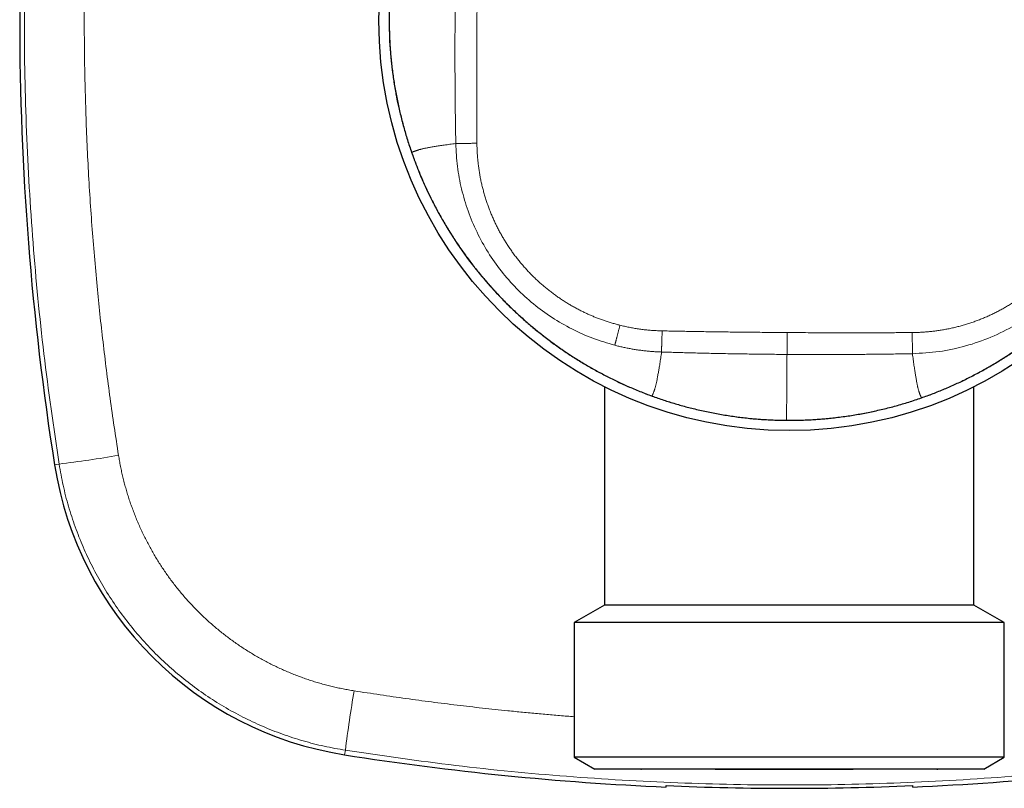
# Model space of a CAD drawing. Header units: millimetres. Extents: x 8 to 495, y 12 to 283.
# Tile 9 of 22: x 224 to 271, y 209 to 246. Entities that reach past the tile are written whole.
import ezdxf

# ---------------------------------------------------------------- set-up
doc = ezdxf.new("R2010")
doc.units = ezdxf.units.MM

msp = doc.modelspace()

# ---------------------------------------------------------------- linework, layer by layer
at = {"color": 8, "linetype": 'Continuous', "lineweight": 0}
for p, q in [((242.599, 239.561), (242.599, 239.561)), ((254.314, 227.687), (254.314, 227.687)), ((267.439, 227.599), (267.439, 227.599)), ((260.869, 226.505), (260.869, 226.505)), ((225.421, 224.37), (225.199, 224.335)), ((239.37, 210.421), (239.335, 210.199)), ((268.207, 209.498), (268.238, 209.5))]:
    msp.add_line(p, q, dxfattribs=at)
at = {"color": 7, "linetype": 'Continuous', "lineweight": 30}
for p, q in [((252, 228.139), (252, 217.5)), ((270, 217.5), (270, 228.139)), ((252, 217.5), (250.52, 216.646)), ((261, 217.5), (252, 217.5)), ((270, 217.5), (261, 217.5)), ((271.48, 216.646), (270, 217.5)), ((250.52, 216.646), (250.52, 210.077)), ((261, 216.646), (250.52, 216.646)), ((271.48, 216.646), (261, 216.646)), ((271.48, 210.077), (271.48, 216.646)), ((250.52, 210.077), (251.52, 209.5)), ((261, 210.077), (250.52, 210.077)), ((271.48, 210.077), (261, 210.077)), ((270.48, 209.5), (271.48, 210.077)), ((261, 209.5), (251.52, 209.5)), ((259.9, 209.497), (262.1, 209.497)), ((270.48, 209.5), (261, 209.5)), ((262.856, 209.498), (262.856, 209.499)), ((255, 208.63), (255, 208.695)), ((267, 208.695), (267, 208.63))]:
    msp.add_line(p, q, dxfattribs=at)
msp.add_circle((261, 246), 20, dxfattribs=at)
at = {"color": 8, "linetype": 'Continuous', "lineweight": 0}
msp.add_circle((261, 246), 19.5, dxfattribs=at)
at = {"color": 7, "linetype": 'Continuous', "lineweight": 30}
for centre, radius, start, end in [((362.5, 246), 139, 171.03331, 188.96669), ((241.984, 226.984), 16.993, 188.9667, 261.0333), ((261, 347.5), 139, 261.03331, 267.52603), ((261, 347.5), 139, 272.47397, 278.96669), ((261, 347.5), 138.935, 267.52487, 272.47513)]:
    msp.add_arc(centre, radius, start, end, dxfattribs=at)
at = {"color": 8, "linetype": 'Continuous', "lineweight": 0}
for centre, start, end in [((216.274, 296.8), 277.19726, 279.49534), ((311.8, 201.274), 170.50466, 172.80274)]:
    msp.add_arc(centre, 73.005, start, end, dxfattribs=at)
for points, knots in [([(225.421, 224.37), (225.159, 226.161), (224.636, 229.743), (224.119, 235.15), (223.797, 240.57), (223.693, 246), (223.797, 251.43), (224.119, 256.85), (224.636, 262.257), (225.159, 265.839), (225.421, 267.63)], [0, 0, 0, 0, 0.125004, 0.250005, 0.375003, 0.5, 0.624997, 0.749995, 0.874996, 1, 1, 1, 1]), ([(228.317, 267.205), (228.252, 266.782), (228.122, 265.94), (227.942, 264.681), (227.774, 263.43), (227.619, 262.187), (227.476, 260.95), (227.363, 259.886), (227.274, 258.993), (227.206, 258.27), (227.142, 257.549), (227.082, 256.823), (227.025, 256.092), (226.972, 255.355), (226.923, 254.619), (226.863, 253.631), (226.798, 252.394), (226.736, 250.906), (226.69, 249.42), (226.659, 247.932), (226.645, 246.441), (226.649, 244.949), (226.67, 243.459), (226.707, 241.972), (226.759, 240.486), (226.828, 238.996), (226.914, 237.5), (227.016, 236.004), (227.135, 234.516), (227.266, 233.077), (227.407, 231.681), (227.559, 230.32), (227.725, 228.952), (227.906, 227.575), (228.102, 226.188), (228.246, 225.261), (228.317, 224.795)], [0, 0, 0, 0, 0.030131, 0.059998, 0.089626, 0.119042, 0.148275, 0.177353, 0.194429, 0.211468, 0.228479, 0.245466, 0.262775, 0.280171, 0.297497, 0.314762, 0.349846, 0.384792, 0.419682, 0.454596, 0.48962, 0.524727, 0.559695, 0.594589, 0.629492, 0.664485, 0.699648, 0.735058, 0.770102, 0.804842, 0.836818, 0.868961, 0.901314, 0.933914, 0.966798, 1, 1, 1, 1]), ([(242.687, 252.686), (242.649, 252.58), (242.574, 252.37), (242.467, 252.051), (242.365, 251.731), (242.269, 251.409), (242.179, 251.086), (242.094, 250.76), (242.017, 250.443), (241.947, 250.134), (241.884, 249.832), (241.826, 249.53), (241.773, 249.227), (241.724, 248.923), (241.681, 248.618), (241.642, 248.313), (241.608, 248.007), (241.578, 247.7), (241.554, 247.393), (241.534, 247.086), (241.52, 246.785), (241.51, 246.489), (241.505, 246.198), (241.504, 245.908), (241.508, 245.618), (241.516, 245.322), (241.529, 245.02), (241.547, 244.713), (241.569, 244.406), (241.597, 244.099), (241.629, 243.793), (241.666, 243.494), (241.706, 243.2), (241.75, 242.913), (241.798, 242.627), (241.85, 242.341), (241.907, 242.057), (241.968, 241.773), (242.033, 241.49), (242.102, 241.208), (242.176, 240.927), (242.253, 240.649), (242.334, 240.374), (242.418, 240.101), (242.506, 239.83), (242.568, 239.651), (242.599, 239.561)], [0, 0, 0, 0, 0.025092, 0.050184, 0.075276, 0.100368, 0.12546, 0.150551, 0.175642, 0.198641, 0.22164, 0.244638, 0.267635, 0.290632, 0.313628, 0.336624, 0.359619, 0.382613, 0.405607, 0.428601, 0.451595, 0.473274, 0.494954, 0.516633, 0.538312, 0.559992, 0.582985, 0.605979, 0.628974, 0.651968, 0.674963, 0.697959, 0.719641, 0.741324, 0.763007, 0.784691, 0.806375, 0.82806, 0.849745, 0.871431, 0.893117, 0.914803, 0.936102, 0.957402, 0.978701, 1, 1, 1, 1]), ([(244.751, 239.995), (244.744, 240.403), (244.73, 241.201), (244.718, 242.377), (244.711, 243.514), (244.71, 244.625), (244.713, 245.72), (244.721, 246.791), (244.733, 247.847), (244.749, 248.898), (244.771, 249.973), (244.798, 251.084), (244.821, 251.838), (244.833, 252.222)], [0, 0, 0, 0, 0.1000481, 0.1958345, 0.2884625, 0.378994, 0.468317, 0.5573013, 0.6416925, 0.7273383, 0.8150326, 0.9056173, 1, 1, 1, 1]), ([(245.781, 240.011), (245.781, 240.122), (245.779, 240.343), (245.777, 240.672), (245.775, 240.997), (245.774, 241.318), (245.773, 241.635), (245.772, 241.949), (245.772, 242.298), (245.771, 242.681), (245.771, 243.099), (245.771, 243.513), (245.772, 243.949), (245.774, 244.408), (245.775, 244.889), (245.778, 245.368), (245.78, 245.846), (245.784, 246.323), (245.787, 246.778), (245.791, 247.211), (245.795, 247.623), (245.799, 248.037), (245.803, 248.453), (245.809, 248.873), (245.814, 249.297), (245.82, 249.695), (245.825, 250.065), (245.83, 250.409), (245.836, 250.757), (245.842, 251.109), (245.849, 251.466), (245.856, 251.827), (245.861, 252.07), (245.863, 252.193)], [0, 0, 0, 0, 0.027362, 0.054364, 0.081023, 0.10736, 0.133395, 0.15915, 0.184646, 0.219321, 0.253605, 0.287554, 0.321218, 0.360989, 0.400494, 0.439804, 0.478993, 0.518139, 0.557316, 0.590979, 0.624768, 0.658732, 0.692919, 0.72738, 0.762166, 0.797329, 0.825258, 0.853479, 0.882023, 0.910916, 0.94019, 0.969874, 1, 1, 1, 1]), ([(242.599, 239.561), (242.603, 239.562), (242.612, 239.566), (242.631, 239.573), (242.654, 239.583), (242.681, 239.594), (242.712, 239.606), (242.748, 239.621), (242.79, 239.637), (242.838, 239.655), (242.888, 239.672), (242.94, 239.689), (242.995, 239.705), (243.052, 239.721), (243.111, 239.735), (243.174, 239.749), (243.24, 239.763), (243.311, 239.777), (243.387, 239.792), (243.468, 239.806), (243.554, 239.821), (243.645, 239.837), (243.742, 239.853), (243.844, 239.869), (243.951, 239.886), (244.066, 239.903), (244.19, 239.921), (244.323, 239.94), (244.461, 239.958), (244.603, 239.977), (244.702, 239.989), (244.751, 239.995)], [0, 0, 0, 0, 0.029283, 0.058566, 0.08785, 0.117133, 0.146417, 0.175701, 0.210214, 0.244726, 0.279238, 0.313749, 0.348965, 0.384181, 0.419399, 0.454618, 0.489832, 0.525044, 0.560259, 0.595469, 0.63067, 0.66587, 0.701075, 0.736281, 0.771482, 0.806674, 0.845371, 0.88405, 0.922712, 0.96136, 1, 1, 1, 1]), ([(244.751, 239.995), (244.754, 239.995), (244.759, 239.995), (244.773, 239.995), (244.791, 239.995), (244.813, 239.995), (244.839, 239.995), (244.869, 239.995), (244.905, 239.996), (244.946, 239.996), (244.992, 239.997), (245.043, 239.998), (245.097, 239.998), (245.155, 239.999), (245.217, 240), (245.281, 240.002), (245.348, 240.003), (245.418, 240.004), (245.489, 240.005), (245.561, 240.007), (245.634, 240.008), (245.707, 240.01), (245.757, 240.011), (245.781, 240.011)], [0, 0, 0, 0, 0.0447288, 0.0895168, 0.1343411, 0.1791824, 0.224026, 0.2688615, 0.3136825, 0.3629642, 0.4122267, 0.461475, 0.5107167, 0.5599602, 0.6092139, 0.6584843, 0.707775, 0.7570852, 0.8064091, 0.8548543, 0.9032841, 0.9516755, 1, 1, 1, 1]), ([(252.501, 230.162), (252.143, 230.268), (251.426, 230.478), (250.402, 230.939), (249.43, 231.499), (248.525, 232.164), (247.697, 232.922), (246.955, 233.765), (246.309, 234.684), (245.767, 235.666), (245.333, 236.7), (245.016, 237.775), (244.808, 238.877), (244.77, 239.623), (244.751, 239.995)], [0, 0, 0, 0, 0.083302, 0.166649, 0.250027, 0.333422, 0.416821, 0.500214, 0.583588, 0.666938, 0.750263, 0.833553, 0.916775, 1, 1, 1, 1]), ([(252.751, 231.138), (252.687, 231.155), (252.559, 231.188), (252.367, 231.243), (252.177, 231.301), (251.989, 231.364), (251.801, 231.431), (251.619, 231.501), (251.442, 231.573), (251.269, 231.647), (251.098, 231.725), (250.929, 231.806), (250.755, 231.894), (250.576, 231.989), (250.393, 232.091), (250.213, 232.198), (250.035, 232.309), (249.86, 232.424), (249.687, 232.543), (249.517, 232.665), (249.35, 232.792), (249.185, 232.922), (249.024, 233.056), (248.866, 233.194), (248.711, 233.336), (248.559, 233.48), (248.411, 233.629), (248.265, 233.78), (248.122, 233.937), (247.979, 234.101), (247.839, 234.27), (247.702, 234.442), (247.57, 234.617), (247.442, 234.796), (247.32, 234.975), (247.205, 235.154), (247.095, 235.332), (246.989, 235.513), (246.887, 235.696), (246.789, 235.882), (246.696, 236.07), (246.607, 236.259), (246.521, 236.454), (246.439, 236.654), (246.36, 236.858), (246.286, 237.065), (246.216, 237.273), (246.152, 237.483), (246.093, 237.694), (246.039, 237.906), (245.99, 238.12), (245.946, 238.334), (245.907, 238.55), (245.874, 238.766), (245.846, 238.979), (245.823, 239.188), (245.806, 239.393), (245.793, 239.599), (245.784, 239.805), (245.782, 239.942), (245.781, 240.011)], [0, 0, 0, 0, 0.016368, 0.03274, 0.049115, 0.065495, 0.081878, 0.098264, 0.113717, 0.129172, 0.14463, 0.16009, 0.175553, 0.192812, 0.210074, 0.227338, 0.244604, 0.261872, 0.279142, 0.296413, 0.313685, 0.330958, 0.348233, 0.365508, 0.382783, 0.400059, 0.417336, 0.434612, 0.451888, 0.469986, 0.488083, 0.50618, 0.524276, 0.54237, 0.560463, 0.577732, 0.594999, 0.612265, 0.629528, 0.646789, 0.664047, 0.681303, 0.698556, 0.716627, 0.734694, 0.752757, 0.770816, 0.788871, 0.806921, 0.824966, 0.843005, 0.861039, 0.879067, 0.897088, 0.915103, 0.932083, 0.949056, 0.966022, 0.982984, 1, 1, 1, 1]), ([(242.599, 239.561), (242.631, 239.472), (242.693, 239.294), (242.793, 239.03), (242.896, 238.767), (243.002, 238.505), (243.113, 238.245), (243.234, 237.971), (243.366, 237.684), (243.511, 237.384), (243.661, 237.087), (243.81, 236.803), (243.958, 236.531), (244.104, 236.273), (244.255, 236.016), (244.409, 235.762), (244.567, 235.51), (244.729, 235.261), (244.895, 235.014), (245.064, 234.77), (245.237, 234.528), (245.414, 234.289), (245.594, 234.053), (245.778, 233.819), (245.966, 233.588), (246.157, 233.361), (246.351, 233.136), (246.552, 232.91), (246.76, 232.685), (246.974, 232.459), (247.193, 232.236), (247.414, 232.018), (247.639, 231.802), (247.864, 231.594), (248.089, 231.392), (248.313, 231.197), (248.541, 231.005), (248.771, 230.817), (249.004, 230.632), (249.239, 230.451), (249.478, 230.274), (249.723, 230.097), (249.974, 229.922), (250.233, 229.747), (250.494, 229.577), (250.757, 229.412), (251.023, 229.25), (251.292, 229.093), (251.564, 228.94), (251.837, 228.791), (252.113, 228.647), (252.392, 228.508), (252.672, 228.372), (252.95, 228.244), (253.223, 228.122), (253.494, 228.007), (253.765, 227.896), (254.039, 227.789), (254.222, 227.721), (254.314, 227.687)], [0, 0, 0, 0, 0.016391, 0.032783, 0.049174, 0.065565, 0.081956, 0.098347, 0.117665, 0.136983, 0.156301, 0.175619, 0.192867, 0.210114, 0.227362, 0.24461, 0.261858, 0.279106, 0.296354, 0.313602, 0.33085, 0.348097, 0.365345, 0.382593, 0.399841, 0.417089, 0.434337, 0.451585, 0.469654, 0.487723, 0.505792, 0.523861, 0.54193, 0.559999, 0.577247, 0.594495, 0.611743, 0.628991, 0.646239, 0.663487, 0.680734, 0.697982, 0.716052, 0.734121, 0.75219, 0.770259, 0.788329, 0.806398, 0.824467, 0.842537, 0.860606, 0.878675, 0.896745, 0.914814, 0.931851, 0.948889, 0.965926, 0.982963, 1, 1, 1, 1]), ([(276.137, 239.807), (276.135, 239.73), (276.13, 239.575), (276.117, 239.343), (276.097, 239.112), (276.072, 238.881), (276.041, 238.65), (276.005, 238.425), (275.964, 238.205), (275.919, 237.99), (275.869, 237.776), (275.813, 237.564), (275.753, 237.353), (275.687, 237.143), (275.617, 236.935), (275.541, 236.728), (275.461, 236.523), (275.376, 236.322), (275.287, 236.124), (275.194, 235.929), (275.097, 235.736), (274.994, 235.544), (274.886, 235.354), (274.773, 235.165), (274.655, 234.979), (274.533, 234.796), (274.407, 234.617), (274.278, 234.441), (274.146, 234.27), (274.01, 234.102), (273.868, 233.937), (273.722, 233.773), (273.571, 233.612), (273.416, 233.455), (273.258, 233.301), (273.096, 233.151), (272.93, 233.006), (272.761, 232.864), (272.589, 232.726), (272.414, 232.593), (272.235, 232.464), (272.054, 232.339), (271.871, 232.22), (271.686, 232.105), (271.499, 231.995), (271.31, 231.89), (271.118, 231.789), (270.922, 231.692), (270.722, 231.598), (270.52, 231.51), (270.316, 231.426), (270.11, 231.348), (269.903, 231.274), (269.693, 231.206), (269.482, 231.142), (269.27, 231.083), (269.057, 231.03), (268.842, 230.982), (268.626, 230.938), (268.41, 230.901), (268.199, 230.869), (267.993, 230.842), (267.792, 230.821), (267.592, 230.805), (267.391, 230.792), (267.19, 230.784), (267.056, 230.782), (266.989, 230.781)], [0, 0, 0, 0, 0.0163179, 0.0326453, 0.0489813, 0.0653252, 0.0816764, 0.0980343, 0.1134632, 0.1288972, 0.1443359, 0.1597791, 0.1752264, 0.1906775, 0.2061323, 0.2215903, 0.2370515, 0.2525157, 0.2677063, 0.2828994, 0.2980947, 0.3132921, 0.3287678, 0.3442453, 0.3597245, 0.3752051, 0.390687, 0.4058935, 0.421101, 0.4363092, 0.451518, 0.4670377, 0.4825575, 0.4980775, 0.5135974, 0.529117, 0.5446362, 0.5601547, 0.5756386, 0.5911216, 0.6066034, 0.6220839, 0.6375629, 0.652764, 0.6679633, 0.6831607, 0.698356, 0.7138592, 0.7293599, 0.744858, 0.7603532, 0.7758455, 0.7913346, 0.8068203, 0.8223025, 0.8377808, 0.8532551, 0.8687251, 0.8841906, 0.8996511, 0.9151065, 0.9292691, 0.9434267, 0.957579, 0.9717256, 0.9858661, 1, 1, 1, 1]), ([(277.167, 239.778), (277.136, 239.341), (277.076, 238.469), (276.777, 237.188), (276.331, 235.952), (275.729, 234.782), (274.984, 233.697), (274.107, 232.715), (273.114, 231.852), (272.019, 231.122), (270.841, 230.535), (269.599, 230.105), (268.314, 229.824), (267.441, 229.776), (267.005, 229.751)], [0, 0, 0, 0, 0.083231, 0.16651, 0.249826, 0.333202, 0.41659, 0.500005, 0.58343, 0.666839, 0.750209, 0.833543, 0.916811, 1, 1, 1, 1]), ([(267.439, 227.599), (267.528, 227.631), (267.706, 227.693), (267.97, 227.793), (268.233, 227.896), (268.495, 228.002), (268.755, 228.113), (269.029, 228.234), (269.316, 228.366), (269.616, 228.511), (269.913, 228.661), (270.197, 228.81), (270.469, 228.958), (270.727, 229.104), (270.984, 229.255), (271.238, 229.409), (271.49, 229.567), (271.739, 229.729), (271.986, 229.895), (272.23, 230.064), (272.472, 230.237), (272.711, 230.414), (272.947, 230.594), (273.181, 230.778), (273.412, 230.966), (273.639, 231.157), (273.864, 231.351), (274.09, 231.552), (274.315, 231.76), (274.541, 231.974), (274.764, 232.193), (274.982, 232.414), (275.198, 232.639), (275.406, 232.864), (275.608, 233.089), (275.803, 233.313), (275.995, 233.541), (276.183, 233.771), (276.368, 234.004), (276.549, 234.239), (276.726, 234.478), (276.903, 234.723), (277.078, 234.974), (277.253, 235.233), (277.423, 235.494), (277.588, 235.757), (277.75, 236.023), (277.907, 236.292), (278.06, 236.564), (278.209, 236.837), (278.353, 237.113), (278.492, 237.392), (278.628, 237.672), (278.756, 237.95), (278.878, 238.223), (278.993, 238.494), (279.104, 238.765), (279.211, 239.039), (279.279, 239.222), (279.313, 239.314)], [0, 0, 0, 0, 0.016391, 0.032782, 0.049174, 0.065565, 0.081956, 0.098347, 0.117665, 0.136983, 0.1563, 0.175618, 0.192866, 0.210114, 0.227362, 0.24461, 0.261858, 0.279106, 0.296354, 0.313602, 0.33085, 0.348097, 0.365345, 0.382593, 0.399841, 0.417089, 0.434337, 0.451585, 0.469654, 0.487723, 0.505792, 0.523861, 0.54193, 0.559999, 0.577247, 0.594495, 0.611743, 0.628991, 0.646239, 0.663486, 0.680734, 0.697982, 0.716051, 0.734121, 0.75219, 0.770259, 0.788328, 0.806397, 0.824467, 0.842536, 0.860606, 0.878675, 0.896744, 0.914814, 0.931851, 0.948888, 0.965925, 0.982963, 1, 1, 1, 1]), ([(252.501, 230.162), (252.501, 230.164), (252.502, 230.167), (252.504, 230.178), (252.508, 230.192), (252.513, 230.211), (252.518, 230.235), (252.525, 230.262), (252.533, 230.295), (252.543, 230.333), (252.554, 230.376), (252.566, 230.424), (252.58, 230.476), (252.594, 230.532), (252.609, 230.591), (252.625, 230.653), (252.642, 230.718), (252.659, 230.785), (252.677, 230.854), (252.695, 230.924), (252.714, 230.995), (252.732, 231.066), (252.745, 231.114), (252.751, 231.138)], [0, 0, 0, 0, 0.044721, 0.089507, 0.134334, 0.179181, 0.22403, 0.268869, 0.313693, 0.362975, 0.412235, 0.461479, 0.510716, 0.559955, 0.609205, 0.658474, 0.707766, 0.75708, 0.806409, 0.85486, 0.903294, 0.951684, 1, 1, 1, 1]), ([(254.807, 230.863), (254.73, 230.865), (254.575, 230.87), (254.343, 230.884), (254.111, 230.903), (253.879, 230.928), (253.65, 230.959), (253.423, 230.995), (253.198, 231.037), (252.974, 231.084), (252.825, 231.12), (252.751, 231.138)], [0, 0, 0, 0, 0.111807, 0.223672, 0.33559, 0.447558, 0.559572, 0.669626, 0.779718, 0.889843, 1, 1, 1, 1]), ([(254.778, 229.833), (254.778, 229.836), (254.777, 229.841), (254.778, 229.855), (254.778, 229.873), (254.778, 229.895), (254.779, 229.921), (254.779, 229.951), (254.78, 229.987), (254.781, 230.028), (254.782, 230.074), (254.784, 230.125), (254.785, 230.179), (254.787, 230.237), (254.789, 230.299), (254.791, 230.363), (254.793, 230.43), (254.795, 230.5), (254.797, 230.571), (254.8, 230.643), (254.802, 230.716), (254.805, 230.789), (254.806, 230.839), (254.807, 230.863)], [0, 0, 0, 0, 0.044729, 0.089517, 0.134341, 0.179182, 0.224026, 0.268862, 0.313683, 0.362964, 0.412227, 0.461475, 0.510717, 0.55996, 0.609214, 0.658484, 0.707775, 0.757085, 0.806409, 0.854854, 0.903284, 0.951676, 1, 1, 1, 1]), ([(260.898, 230.782), (260.762, 230.783), (260.491, 230.785), (260.084, 230.788), (259.675, 230.792), (259.265, 230.796), (258.852, 230.8), (258.437, 230.805), (258.019, 230.81), (257.613, 230.815), (257.22, 230.821), (256.841, 230.826), (256.456, 230.833), (256.095, 230.839), (255.758, 230.845), (255.444, 230.851), (255.127, 230.857), (254.914, 230.861), (254.807, 230.863)], [0, 0, 0, 0, 0.066765, 0.133622, 0.20066, 0.26797, 0.335645, 0.403783, 0.472483, 0.541848, 0.603523, 0.665868, 0.728959, 0.792874, 0.843721, 0.895165, 0.947244, 1, 1, 1, 1]), ([(260.891, 229.716), (260.891, 229.721), (260.891, 229.731), (260.891, 229.754), (260.891, 229.782), (260.891, 229.815), (260.892, 229.853), (260.892, 229.895), (260.892, 229.941), (260.893, 229.989), (260.893, 230.042), (260.893, 230.098), (260.894, 230.157), (260.894, 230.219), (260.894, 230.284), (260.895, 230.352), (260.895, 230.421), (260.896, 230.492), (260.896, 230.564), (260.897, 230.636), (260.897, 230.709), (260.898, 230.758), (260.898, 230.782)], [0, 0, 0, 0, 0.052201, 0.104465, 0.156761, 0.209068, 0.261369, 0.313655, 0.362937, 0.412204, 0.461459, 0.510709, 0.55996, 0.60922, 0.658493, 0.707783, 0.757088, 0.806405, 0.854842, 0.903268, 0.951661, 1, 1, 1, 1]), ([(266.989, 230.781), (266.873, 230.781), (266.644, 230.779), (266.301, 230.777), (265.964, 230.775), (265.63, 230.774), (265.3, 230.773), (264.955, 230.772), (264.595, 230.771), (264.219, 230.771), (263.846, 230.771), (263.425, 230.772), (262.956, 230.773), (262.437, 230.774), (261.922, 230.776), (261.41, 230.779), (261.068, 230.781), (260.898, 230.782)], [0, 0, 0, 0, 0.056978, 0.113157, 0.168592, 0.223334, 0.277435, 0.330943, 0.393313, 0.455006, 0.516099, 0.576665, 0.662414, 0.747434, 0.831917, 0.916048, 1, 1, 1, 1]), ([(267.005, 229.751), (267.005, 229.754), (267.005, 229.759), (267.005, 229.773), (267.005, 229.791), (267.005, 229.813), (267.005, 229.839), (267.005, 229.869), (267.004, 229.905), (267.004, 229.946), (267.003, 229.992), (267.002, 230.043), (267.002, 230.097), (267.001, 230.155), (267, 230.217), (266.999, 230.281), (266.997, 230.348), (266.996, 230.418), (266.995, 230.489), (266.993, 230.561), (266.992, 230.634), (266.991, 230.707), (266.99, 230.757), (266.989, 230.781)], [0, 0, 0, 0, 0.044729, 0.089517, 0.134341, 0.179182, 0.224026, 0.268862, 0.313683, 0.362964, 0.412227, 0.461475, 0.510717, 0.55996, 0.609214, 0.658484, 0.707775, 0.757085, 0.806409, 0.854854, 0.903284, 0.951676, 1, 1, 1, 1]), ([(254.778, 229.833), (254.706, 229.836), (254.563, 229.842), (254.348, 229.856), (254.134, 229.874), (253.92, 229.896), (253.707, 229.923), (253.498, 229.954), (253.294, 229.988), (253.094, 230.026), (252.896, 230.067), (252.698, 230.112), (252.567, 230.146), (252.501, 230.162)], [0, 0, 0, 0, 0.093298, 0.186558, 0.279839, 0.37314, 0.466458, 0.559793, 0.64781, 0.735839, 0.823881, 0.911935, 1, 1, 1, 1]), ([(254.314, 227.687), (254.316, 227.691), (254.319, 227.7), (254.327, 227.719), (254.337, 227.742), (254.348, 227.769), (254.361, 227.799), (254.376, 227.836), (254.393, 227.877), (254.411, 227.925), (254.429, 227.974), (254.447, 228.027), (254.464, 228.081), (254.48, 228.138), (254.496, 228.197), (254.511, 228.259), (254.525, 228.325), (254.54, 228.396), (254.556, 228.471), (254.571, 228.552), (254.588, 228.638), (254.604, 228.73), (254.622, 228.826), (254.64, 228.928), (254.658, 229.035), (254.677, 229.15), (254.696, 229.273), (254.717, 229.406), (254.737, 229.543), (254.757, 229.685), (254.771, 229.784), (254.778, 229.833)], [0, 0, 0, 0, 0.029283, 0.058566, 0.08785, 0.117133, 0.146417, 0.175701, 0.210214, 0.244726, 0.279238, 0.313749, 0.348965, 0.384181, 0.419399, 0.454618, 0.489832, 0.525044, 0.560259, 0.595469, 0.63067, 0.66587, 0.701075, 0.736281, 0.771482, 0.806674, 0.845371, 0.88405, 0.922712, 0.96136, 1, 1, 1, 1]), ([(260.891, 229.716), (260.755, 229.717), (260.482, 229.719), (260.073, 229.723), (259.663, 229.727), (259.252, 229.732), (258.838, 229.738), (258.421, 229.745), (258.001, 229.752), (257.594, 229.76), (257.2, 229.768), (256.818, 229.776), (256.433, 229.786), (256.07, 229.795), (255.732, 229.804), (255.417, 229.813), (255.099, 229.823), (254.885, 229.83), (254.778, 229.833)], [0, 0, 0, 0, 0.06677, 0.133606, 0.200636, 0.26794, 0.335612, 0.403749, 0.472449, 0.541814, 0.603487, 0.665831, 0.728921, 0.792837, 0.843691, 0.895148, 0.947244, 1, 1, 1, 1]), ([(260.869, 226.505), (260.869, 226.51), (260.869, 226.519), (260.869, 226.538), (260.869, 226.561), (260.87, 226.588), (260.87, 226.619), (260.87, 226.656), (260.87, 226.699), (260.871, 226.749), (260.871, 226.802), (260.871, 226.854), (260.872, 226.906), (260.872, 226.956), (260.872, 227.009), (260.873, 227.065), (260.873, 227.121), (260.874, 227.176), (260.874, 227.231), (260.874, 227.29), (260.875, 227.353), (260.875, 227.422), (260.876, 227.497), (260.876, 227.578), (260.877, 227.665), (260.878, 227.757), (260.878, 227.855), (260.879, 227.955), (260.88, 228.058), (260.88, 228.164), (260.881, 228.274), (260.882, 228.388), (260.883, 228.51), (260.883, 228.641), (260.884, 228.782), (260.885, 228.926), (260.886, 229.076), (260.887, 229.229), (260.888, 229.387), (260.89, 229.549), (260.89, 229.66), (260.891, 229.716)], [0, 0, 0, 0, 0.029204, 0.058407, 0.087611, 0.116815, 0.146018, 0.175222, 0.20964, 0.244058, 0.278476, 0.312896, 0.340434, 0.367973, 0.395516, 0.423062, 0.450612, 0.47226, 0.49391, 0.515563, 0.537224, 0.55889, 0.581874, 0.604863, 0.627856, 0.650858, 0.673873, 0.696899, 0.71862, 0.740349, 0.762086, 0.78383, 0.805579, 0.829859, 0.854145, 0.878436, 0.902733, 0.927036, 0.951346, 0.975667, 1, 1, 1, 1]), ([(267.005, 229.751), (266.88, 229.749), (266.634, 229.744), (266.266, 229.738), (265.904, 229.733), (265.546, 229.728), (265.195, 229.724), (264.85, 229.721), (264.51, 229.718), (264.174, 229.715), (263.784, 229.713), (263.341, 229.711), (262.845, 229.71), (262.353, 229.71), (261.864, 229.711), (261.377, 229.713), (261.053, 229.715), (260.891, 229.716)], [0, 0, 0, 0, 0.061029, 0.121141, 0.180404, 0.238883, 0.296642, 0.352726, 0.408231, 0.463209, 0.517716, 0.599521, 0.680535, 0.76093, 0.84087, 0.920513, 1, 1, 1, 1]), ([(267.439, 227.599), (267.438, 227.603), (267.434, 227.612), (267.427, 227.631), (267.417, 227.654), (267.406, 227.681), (267.394, 227.712), (267.379, 227.748), (267.363, 227.79), (267.345, 227.838), (267.328, 227.888), (267.311, 227.94), (267.295, 227.995), (267.279, 228.052), (267.265, 228.111), (267.251, 228.174), (267.237, 228.24), (267.223, 228.311), (267.208, 228.387), (267.194, 228.468), (267.179, 228.554), (267.163, 228.645), (267.147, 228.742), (267.131, 228.844), (267.114, 228.951), (267.097, 229.066), (267.079, 229.19), (267.06, 229.323), (267.042, 229.461), (267.023, 229.603), (267.011, 229.702), (267.005, 229.751)], [0, 0, 0, 0, 0.029283, 0.058566, 0.08785, 0.117133, 0.146417, 0.175701, 0.210214, 0.244726, 0.279238, 0.313749, 0.348965, 0.384181, 0.419399, 0.454618, 0.489832, 0.525044, 0.560259, 0.595469, 0.63067, 0.66587, 0.701075, 0.736281, 0.771482, 0.806674, 0.845371, 0.88405, 0.922712, 0.96136, 1, 1, 1, 1]), ([(254.314, 227.687), (254.408, 227.653), (254.596, 227.586), (254.88, 227.49), (255.166, 227.398), (255.453, 227.31), (255.741, 227.227), (256.03, 227.149), (256.331, 227.072), (256.642, 226.998), (256.964, 226.927), (257.287, 226.861), (257.611, 226.801), (257.937, 226.747), (258.263, 226.698), (258.59, 226.654), (258.918, 226.616), (259.246, 226.583), (259.573, 226.557), (259.898, 226.535), (260.221, 226.52), (260.545, 226.509), (260.761, 226.507), (260.869, 226.505)], [0, 0, 0, 0, 0.044801, 0.089601, 0.134401, 0.179201, 0.224001, 0.268801, 0.313601, 0.362881, 0.412161, 0.461441, 0.510722, 0.560002, 0.609282, 0.658562, 0.707842, 0.757122, 0.806401, 0.8548, 0.9032, 0.9516, 1, 1, 1, 1]), ([(260.869, 226.505), (260.969, 226.505), (261.169, 226.505), (261.469, 226.51), (261.769, 226.519), (262.068, 226.534), (262.367, 226.552), (262.666, 226.576), (262.975, 226.605), (263.293, 226.64), (263.62, 226.681), (263.946, 226.729), (264.272, 226.781), (264.597, 226.839), (264.92, 226.903), (265.243, 226.972), (265.564, 227.046), (265.884, 227.126), (266.201, 227.211), (266.515, 227.3), (266.824, 227.395), (267.133, 227.494), (267.337, 227.564), (267.439, 227.599)], [0, 0, 0, 0, 0.044801, 0.0896, 0.1344, 0.179199, 0.223999, 0.268798, 0.313598, 0.362878, 0.412158, 0.461439, 0.510719, 0.559999, 0.60928, 0.65856, 0.70784, 0.75712, 0.806399, 0.854799, 0.903199, 0.951599, 1, 1, 1, 1]), ([(228.317, 224.795), (228.332, 224.706), (228.361, 224.527), (228.412, 224.259), (228.468, 223.993), (228.529, 223.728), (228.594, 223.465), (228.665, 223.206), (228.74, 222.949), (228.82, 222.694), (228.906, 222.438), (228.998, 222.182), (229.095, 221.926), (229.197, 221.672), (229.305, 221.42), (229.417, 221.17), (229.535, 220.921), (229.657, 220.675), (229.785, 220.432), (229.916, 220.192), (230.052, 219.954), (230.193, 219.72), (230.337, 219.49), (230.484, 219.265), (230.635, 219.044), (230.79, 218.827), (230.95, 218.611), (231.115, 218.397), (231.285, 218.185), (231.46, 217.977), (231.638, 217.772), (231.82, 217.571), (232.006, 217.374), (232.196, 217.18), (232.39, 216.991), (232.587, 216.805), (232.788, 216.624), (232.992, 216.446), (233.199, 216.273), (233.408, 216.106), (233.618, 215.943), (233.832, 215.785), (234.051, 215.629), (234.274, 215.477), (234.501, 215.328), (234.732, 215.184), (234.966, 215.044), (235.203, 214.908), (235.442, 214.777), (235.684, 214.651), (235.928, 214.529), (236.175, 214.413), (236.424, 214.301), (236.674, 214.195), (236.925, 214.094), (237.177, 213.998), (237.428, 213.908), (237.681, 213.823), (237.938, 213.743), (238.198, 213.667), (238.461, 213.595), (238.725, 213.529), (238.991, 213.468), (239.258, 213.412), (239.526, 213.362), (239.706, 213.332), (239.795, 213.317)], [0, 0, 0, 0, 0.015685, 0.031367, 0.047047, 0.062729, 0.078413, 0.093822, 0.109236, 0.124658, 0.14009, 0.155848, 0.171618, 0.187404, 0.203206, 0.219026, 0.234865, 0.250726, 0.266533, 0.282317, 0.298078, 0.313817, 0.329537, 0.344958, 0.360362, 0.375751, 0.391125, 0.4068, 0.422462, 0.438114, 0.453756, 0.46939, 0.485018, 0.50064, 0.516245, 0.531848, 0.547451, 0.563053, 0.578658, 0.593987, 0.609319, 0.624658, 0.640002, 0.655669, 0.671344, 0.687031, 0.70273, 0.718442, 0.73417, 0.749913, 0.765638, 0.78135, 0.797051, 0.812742, 0.828425, 0.843822, 0.859214, 0.874603, 0.889991, 0.905692, 0.921396, 0.937103, 0.952815, 0.968534, 0.984261, 1, 1, 1, 1]), ([(239.37, 210.421), (239.024, 210.482), (238.332, 210.604), (237.31, 210.869), (236.306, 211.193), (235.325, 211.582), (234.37, 212.03), (233.445, 212.538), (232.554, 213.103), (231.701, 213.724), (230.887, 214.396), (230.118, 215.118), (229.396, 215.887), (228.724, 216.701), (228.103, 217.554), (227.538, 218.445), (227.03, 219.37), (226.582, 220.325), (226.193, 221.306), (225.869, 222.31), (225.604, 223.332), (225.482, 224.024), (225.421, 224.37)], [0, 0, 0, 0, 0.049999, 0.099998, 0.149998, 0.199998, 0.249998, 0.299998, 0.349998, 0.399999, 0.449999, 0.5, 0.550001, 0.600001, 0.650002, 0.700002, 0.750002, 0.800002, 0.850002, 0.900002, 0.950001, 1, 1, 1, 1]), ([(239.795, 213.317), (240.218, 213.252), (241.06, 213.122), (242.319, 212.942), (243.57, 212.774), (244.813, 212.619), (246.05, 212.476), (247.114, 212.363), (248.007, 212.274), (248.73, 212.206), (249.451, 212.143), (250.048, 212.092), (250.404, 212.065), (250.52, 212.056)], [0, 0, 0, 0, 0.118789, 0.236536, 0.353343, 0.469313, 0.584559, 0.699198, 0.766518, 0.833694, 0.900755, 0.967726, 1, 1, 1, 1]), ([(282.63, 210.421), (280.839, 210.159), (277.257, 209.636), (271.85, 209.119), (266.43, 208.797), (261, 208.693), (255.57, 208.797), (250.15, 209.119), (244.743, 209.636), (241.161, 210.159), (239.37, 210.421)], [0, 0, 0, 0, 0.125004, 0.250005, 0.375003, 0.5, 0.624997, 0.749995, 0.874996, 1, 1, 1, 1])]:
    msp.add_open_spline(points, degree=3, knots=knots, dxfattribs=at)
at = {"color": 7, "linetype": 'Continuous', "lineweight": 30}
for points, knots in [([(242.687, 252.686), (242.653, 252.592), (242.586, 252.404), (242.489, 252.119), (242.397, 251.834), (242.31, 251.547), (242.227, 251.259), (242.148, 250.97), (242.071, 250.669), (241.997, 250.358), (241.926, 250.036), (241.861, 249.713), (241.801, 249.388), (241.746, 249.063), (241.697, 248.737), (241.653, 248.41), (241.615, 248.082), (241.583, 247.754), (241.556, 247.427), (241.535, 247.102), (241.519, 246.778), (241.509, 246.455), (241.504, 246.139), (241.505, 245.831), (241.51, 245.531), (241.519, 245.232), (241.533, 244.932), (241.552, 244.633), (241.575, 244.334), (241.604, 244.025), (241.639, 243.708), (241.681, 243.38), (241.728, 243.054), (241.78, 242.728), (241.838, 242.403), (241.902, 242.08), (241.971, 241.757), (242.046, 241.436), (242.126, 241.116), (242.21, 240.799), (242.3, 240.486), (242.394, 240.176), (242.493, 239.867), (242.564, 239.663), (242.599, 239.561)], [0, 0, 0, 0, 0.0224035, 0.0448072, 0.067211, 0.0896148, 0.1120184, 0.1344217, 0.1568246, 0.1814672, 0.2061092, 0.2307504, 0.255391, 0.2800308, 0.3046698, 0.3293082, 0.3539459, 0.378583, 0.4032196, 0.4274158, 0.4516117, 0.4758074, 0.5000029, 0.5223988, 0.5447948, 0.5671909, 0.5895872, 0.6119838, 0.6343807, 0.656778, 0.6814156, 0.7060538, 0.7306927, 0.7553323, 0.7799727, 0.8046139, 0.8292558, 0.8538983, 0.8785414, 0.903185, 0.9273888, 0.9515927, 0.9757966, 1, 1, 1, 1]), ([(242.599, 239.561), (242.633, 239.466), (242.7, 239.276), (242.806, 238.994), (242.917, 238.714), (243.032, 238.435), (243.151, 238.158), (243.275, 237.882), (243.402, 237.609), (243.536, 237.334), (243.677, 237.056), (243.824, 236.776), (243.976, 236.499), (244.132, 236.224), (244.293, 235.952), (244.455, 235.687), (244.619, 235.428), (244.785, 235.176), (244.954, 234.927), (245.128, 234.68), (245.305, 234.435), (245.486, 234.194), (245.67, 233.955), (245.861, 233.716), (246.059, 233.476), (246.264, 233.235), (246.473, 232.998), (246.686, 232.764), (246.902, 232.534), (247.119, 232.311), (247.336, 232.094), (247.553, 231.885), (247.773, 231.678), (247.996, 231.475), (248.222, 231.276), (248.451, 231.08), (248.684, 230.887), (248.923, 230.696), (249.168, 230.505), (249.421, 230.315), (249.677, 230.129), (249.936, 229.948), (250.197, 229.771), (250.458, 229.6), (250.717, 229.437), (250.974, 229.28), (251.234, 229.127), (251.496, 228.977), (251.761, 228.832), (252.028, 228.692), (252.296, 228.555), (252.572, 228.42), (252.853, 228.288), (253.141, 228.158), (253.432, 228.033), (253.724, 227.913), (254.018, 227.797), (254.215, 227.724), (254.314, 227.687)], [0, 0, 0, 0, 0.0175, 0.035, 0.052501, 0.070001, 0.087501, 0.105001, 0.122501, 0.140001, 0.158334, 0.176668, 0.195001, 0.213334, 0.231668, 0.250001, 0.267501, 0.285001, 0.302501, 0.320001, 0.337501, 0.355001, 0.3725, 0.39, 0.408334, 0.426667, 0.445, 0.463334, 0.481667, 0.5, 0.5175, 0.535, 0.5525, 0.57, 0.5875, 0.605, 0.6225, 0.64, 0.658333, 0.676667, 0.695, 0.713333, 0.731666, 0.749999, 0.767499, 0.784999, 0.802499, 0.819999, 0.837499, 0.854999, 0.872499, 0.89, 0.908333, 0.926666, 0.945, 0.963333, 0.981667, 1, 1, 1, 1]), ([(267.439, 227.599), (267.534, 227.633), (267.724, 227.7), (268.006, 227.806), (268.286, 227.917), (268.565, 228.032), (268.842, 228.151), (269.118, 228.275), (269.391, 228.402), (269.666, 228.536), (269.944, 228.677), (270.224, 228.824), (270.501, 228.976), (270.776, 229.132), (271.048, 229.293), (271.313, 229.455), (271.572, 229.619), (271.824, 229.785), (272.073, 229.954), (272.32, 230.128), (272.565, 230.305), (272.806, 230.486), (273.045, 230.67), (273.284, 230.861), (273.524, 231.059), (273.765, 231.264), (274.002, 231.473), (274.236, 231.686), (274.466, 231.902), (274.689, 232.119), (274.906, 232.336), (275.115, 232.553), (275.322, 232.773), (275.525, 232.996), (275.724, 233.222), (275.92, 233.451), (276.113, 233.684), (276.304, 233.923), (276.495, 234.168), (276.685, 234.421), (276.871, 234.677), (277.052, 234.936), (277.229, 235.197), (277.4, 235.458), (277.563, 235.717), (277.72, 235.974), (277.873, 236.234), (278.023, 236.496), (278.168, 236.761), (278.308, 237.028), (278.445, 237.296), (278.58, 237.572), (278.712, 237.853), (278.842, 238.141), (278.967, 238.432), (279.087, 238.724), (279.203, 239.018), (279.276, 239.215), (279.313, 239.314)], [0, 0, 0, 0, 0.0175, 0.035, 0.0525, 0.070001, 0.087501, 0.105001, 0.122501, 0.140001, 0.158334, 0.176668, 0.195001, 0.213334, 0.231667, 0.250001, 0.267501, 0.285001, 0.302501, 0.320001, 0.337501, 0.355, 0.3725, 0.39, 0.408334, 0.426667, 0.445, 0.463334, 0.481667, 0.5, 0.5175, 0.535, 0.5525, 0.57, 0.5875, 0.605, 0.6225, 0.64, 0.658333, 0.676666, 0.695, 0.713333, 0.731666, 0.749999, 0.767499, 0.784999, 0.802499, 0.819999, 0.837499, 0.854999, 0.872499, 0.889999, 0.908333, 0.926666, 0.945, 0.963333, 0.981667, 1, 1, 1, 1]), ([(254.314, 227.687), (254.408, 227.653), (254.596, 227.586), (254.881, 227.49), (255.166, 227.398), (255.453, 227.31), (255.741, 227.227), (256.03, 227.149), (256.331, 227.072), (256.642, 226.998), (256.964, 226.927), (257.287, 226.861), (257.611, 226.801), (257.937, 226.747), (258.263, 226.698), (258.59, 226.654), (258.917, 226.616), (259.246, 226.583), (259.573, 226.556), (259.898, 226.535), (260.221, 226.52), (260.545, 226.509), (260.761, 226.506), (260.869, 226.505)], [0, 0, 0, 0, 0.044804, 0.089607, 0.134409, 0.17921, 0.22401, 0.268809, 0.313608, 0.362887, 0.412165, 0.461442, 0.510721, 0.559999, 0.609277, 0.658555, 0.707833, 0.757111, 0.806391, 0.854792, 0.903195, 0.951598, 1, 1, 1, 1]), ([(260.869, 226.505), (260.969, 226.505), (261.169, 226.505), (261.469, 226.51), (261.769, 226.519), (262.068, 226.534), (262.367, 226.552), (262.666, 226.576), (262.975, 226.605), (263.293, 226.64), (263.62, 226.681), (263.946, 226.729), (264.272, 226.781), (264.597, 226.839), (264.92, 226.903), (265.243, 226.972), (265.564, 227.046), (265.884, 227.126), (266.201, 227.211), (266.514, 227.3), (266.824, 227.394), (267.133, 227.493), (267.337, 227.564), (267.439, 227.599)], [0, 0, 0, 0, 0.044804, 0.0896064, 0.1344078, 0.1792084, 0.2240083, 0.2688076, 0.3136065, 0.3628847, 0.4121626, 0.4614404, 0.5107185, 0.5599969, 0.6092751, 0.658553, 0.707831, 0.7571096, 0.8063895, 0.854791, 0.903194, 0.9515976, 1, 1, 1, 1]), ([(253.763, 209.5), (253.769, 209.499), (253.782, 209.498), (253.794, 209.498), (253.801, 209.498)], [0, 0, 0, 0, 0.436361, 1, 1, 1, 1]), ([(257.389, 209.498), (257.419, 209.498), (257.494, 209.498), (257.617, 209.498), (257.754, 209.498), (257.892, 209.498), (258.03, 209.498), (258.171, 209.498), (258.316, 209.498), (258.465, 209.498), (258.615, 209.498), (258.766, 209.498), (258.923, 209.498), (259.086, 209.498), (259.253, 209.498), (259.423, 209.498), (259.596, 209.498), (259.77, 209.498), (259.927, 209.498), (260.063, 209.498), (260.178, 209.498), (260.288, 209.498), (260.394, 209.498), (260.496, 209.498), (260.594, 209.498), (260.687, 209.498), (260.776, 209.498), (260.861, 209.498), (260.941, 209.498), (261.019, 209.498), (261.121, 209.499), (261.247, 209.499), (261.37, 209.499), (261.465, 209.499), (261.532, 209.499), (261.6, 209.5), (261.67, 209.5), (261.743, 209.5), (261.798, 209.5), (261.829, 209.5), (261.834, 209.5)], [0, 0, 0, 0, 0.022807, 0.057103, 0.090924, 0.124269, 0.157136, 0.189524, 0.224595, 0.259082, 0.293409, 0.327989, 0.362823, 0.400045, 0.437552, 0.475344, 0.513422, 0.551786, 0.590434, 0.616329, 0.641311, 0.665345, 0.68843, 0.710567, 0.731756, 0.751998, 0.771251, 0.789561, 0.806929, 0.823574, 0.840173, 0.872783, 0.9054, 0.919963, 0.934528, 0.949094, 0.964, 0.979946, 0.99695, 1, 1, 1, 1]), ([(262.019, 209.5), (262.039, 209.5), (262.089, 209.5), (262.171, 209.5), (262.267, 209.5), (262.366, 209.5), (262.47, 209.499), (262.57, 209.499), (262.665, 209.499), (262.755, 209.499), (262.848, 209.499), (262.944, 209.498), (263.044, 209.498), (263.147, 209.498), (263.254, 209.498), (263.363, 209.498), (263.475, 209.498), (263.591, 209.498), (263.709, 209.498), (263.827, 209.498), (263.945, 209.498), (264.04, 209.498), (264.095, 209.498), (264.111, 209.498)], [0, 0, 0, 0, 0.026881, 0.069045, 0.113208, 0.159368, 0.207524, 0.257671, 0.298468, 0.340606, 0.38447, 0.430089, 0.477464, 0.526593, 0.577475, 0.63011, 0.684495, 0.740632, 0.798517, 0.858152, 0.91598, 0.975362, 1, 1, 1, 1]), ([(268.187, 209.498), (268.192, 209.498), (268.2, 209.498), (268.205, 209.498), (268.207, 209.498)], [0, 0, 0, 0, 0.500451, 1, 1, 1, 1]), ([(268.207, 209.498), (268.209, 209.498), (268.213, 209.498), (268.219, 209.498), (268.226, 209.499), (268.231, 209.499), (268.236, 209.5), (268.238, 209.5)], [0, 0, 0, 0, 0.25769, 0.487007, 0.687964, 0.860636, 1, 1, 1, 1])]:
    msp.add_open_spline(points, degree=3, knots=knots, dxfattribs=at)

doc.saveas('drawing.dxf')
